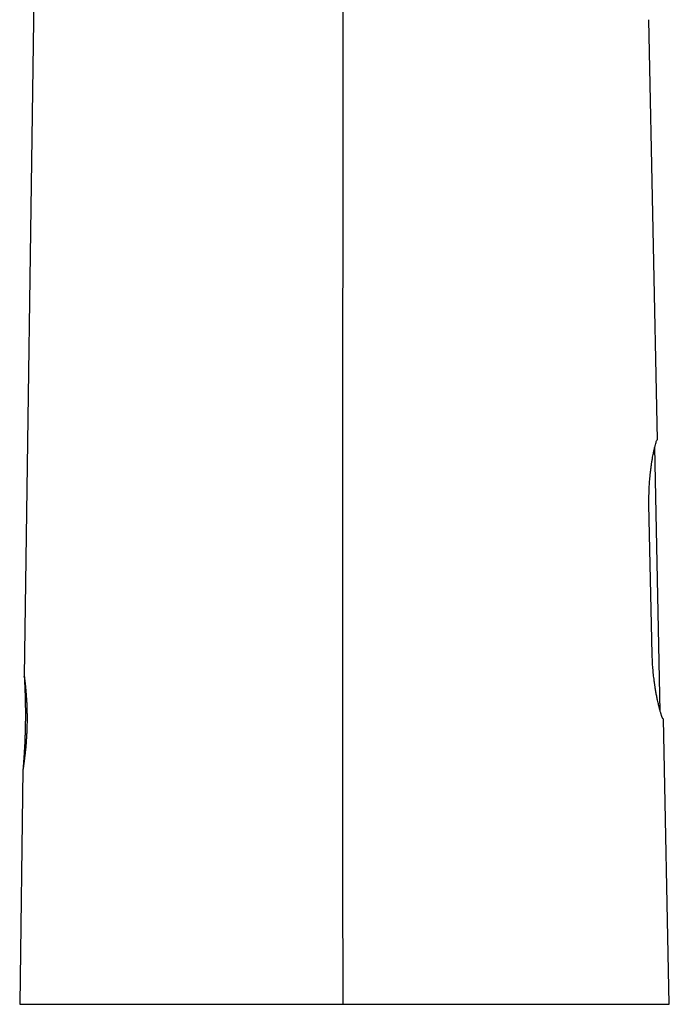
# Model space of a CAD drawing. Header units: millimetres. Extents: x 8 to 612, y 12 to 525.
# Tile 39 of 41: x 444 to 499, y 335 to 419. Entities that reach past the tile are written whole.
import ezdxf

# ---------------------------------------------------------------- set-up
doc = ezdxf.new("R2010")
doc.units = ezdxf.units.MM

msp = doc.modelspace()

# ---------------------------------------------------------------- linework, layer by layer
at = {"color": 7, "linetype": 'Continuous', "lineweight": 30}
for p, q in [((446.19, 519.628), (444.001, 363.035)), ((498.473, 383.374), (497.716, 419.495)), ((498.711, 360.022), (498.236, 382.733)), ((498.017, 364.91), (497.741, 377.807)), ((444.001, 363.034), (444.001, 363.035)), ((499.49, 334.835), (498.976, 359.379)), ((443.889, 355.035), (443.607, 334.835))]:
    msp.add_line(p, q, dxfattribs=at)
for points, knots in [([(471.422, 419.491), (471.423, 429.466), (471.424, 449.416), (471.426, 469.366), (471.427, 479.341)], [0, 0, 0, 0, 0.5, 1, 1, 1, 1]), ([(471.421, 334.835), (471.421, 334.99), (471.421, 335.306), (471.421, 335.787), (471.421, 336.283), (471.42, 336.794), (471.42, 337.316), (471.42, 337.849), (471.42, 338.394), (471.42, 338.952), (471.42, 339.529), (471.42, 340.124), (471.419, 340.738), (471.419, 341.366), (471.419, 342.01), (471.419, 342.668), (471.419, 343.34), (471.419, 344.028), (471.419, 344.73), (471.418, 345.447), (471.418, 346.179), (471.418, 346.925), (471.418, 347.687), (471.418, 348.463), (471.418, 349.231), (471.418, 349.991), (471.418, 350.741), (471.418, 351.503), (471.418, 352.278), (471.417, 353.066), (471.417, 353.89), (471.417, 354.753), (471.417, 355.655), (471.417, 356.571), (471.417, 357.502), (471.417, 358.447), (471.417, 359.408), (471.417, 360.355), (471.417, 361.289), (471.417, 362.208), (471.417, 363.14), (471.417, 364.084), (471.417, 365.04), (471.417, 366.009), (471.417, 366.99), (471.417, 367.984), (471.417, 368.99), (471.417, 370.008), (471.417, 371.039), (471.417, 372.04), (471.417, 373.01), (471.417, 373.947), (471.417, 374.786), (471.417, 375.524), (471.417, 376.133), (471.417, 376.556), (471.417, 376.793), (471.417, 376.867), (471.417, 376.941), (471.417, 377.015), (471.417, 377.089), (471.417, 377.585), (471.418, 378.497), (471.418, 379.822), (471.418, 381.133), (471.418, 382.429), (471.418, 383.711), (471.418, 384.979), (471.418, 386.199), (471.418, 387.37), (471.419, 388.495), (471.419, 389.607), (471.419, 390.708), (471.419, 391.797), (471.419, 392.873), (471.419, 393.938), (471.419, 394.99), (471.419, 396.031), (471.42, 397.06), (471.42, 398.076), (471.42, 399.062), (471.42, 400.018), (471.42, 400.943), (471.42, 401.858), (471.42, 402.763), (471.42, 403.674), (471.42, 404.592), (471.421, 405.516), (471.421, 406.428), (471.421, 407.329), (471.421, 408.217), (471.421, 409.077), (471.421, 409.909), (471.421, 410.713), (471.421, 411.507), (471.421, 412.29), (471.421, 413.092), (471.421, 413.912), (471.422, 414.748), (471.422, 415.571), (471.422, 416.381), (471.422, 417.177), (471.422, 417.96), (471.422, 418.73), (471.422, 419.239), (471.422, 419.491)], [0, 0, 0, 0, 0.005511, 0.011196, 0.017054, 0.023086, 0.029291, 0.035554, 0.041985, 0.048583, 0.055348, 0.062424, 0.069674, 0.077098, 0.084696, 0.092469, 0.100416, 0.108537, 0.116833, 0.125303, 0.133947, 0.142765, 0.151757, 0.160924, 0.170265, 0.17898, 0.187842, 0.196851, 0.206006, 0.215307, 0.224754, 0.235228, 0.245876, 0.256698, 0.267694, 0.278864, 0.290209, 0.301728, 0.31244, 0.323298, 0.334303, 0.345455, 0.356752, 0.368197, 0.379787, 0.391524, 0.403407, 0.415437, 0.427613, 0.439936, 0.450901, 0.461979, 0.473171, 0.48062, 0.488118, 0.494757, 0.495629, 0.496502, 0.497376, 0.49825, 0.499125, 0.5, 0.515819, 0.531469, 0.546951, 0.562265, 0.577409, 0.592385, 0.607193, 0.620619, 0.633903, 0.647045, 0.660046, 0.672905, 0.685622, 0.698198, 0.710632, 0.722925, 0.735075, 0.747085, 0.758952, 0.770012, 0.780946, 0.791754, 0.802436, 0.812992, 0.824051, 0.834967, 0.845742, 0.856376, 0.866868, 0.877218, 0.886847, 0.89635, 0.905727, 0.914978, 0.924104, 0.93414, 0.944019, 0.953741, 0.963307, 0.972715, 0.981967, 0.991062, 1, 1, 1, 1]), ([(497.741, 377.807), (497.739, 377.977), (497.734, 378.325), (497.743, 378.743), (497.754, 379.062), (497.764, 379.28), (497.776, 379.5), (497.791, 379.72), (497.809, 379.96), (497.832, 380.225), (497.862, 380.517), (497.897, 380.819), (497.937, 381.127), (497.983, 381.439), (498.031, 381.732), (498.078, 381.988), (498.117, 382.195), (498.153, 382.369), (498.188, 382.531), (498.224, 382.686), (498.258, 382.826), (498.301, 382.988), (498.348, 383.15), (498.395, 383.282), (498.431, 383.359), (498.447, 383.369), (498.454, 383.373)], [0, 0, 0, 0, 0.058137, 0.11912, 0.144328, 0.17, 0.196138, 0.222745, 0.249821, 0.284711, 0.322311, 0.362622, 0.405648, 0.45139, 0.499849, 0.543224, 0.580433, 0.611474, 0.644131, 0.681439, 0.716628, 0.749699, 0.817366, 0.881625, 0.942496, 1, 1, 1, 1]), ([(498.473, 383.374), (498.473, 383.374), (498.472, 383.374), (498.469, 383.373), (498.463, 383.373), (498.457, 383.373), (498.454, 383.373)], [0, 0, 0, 0, 0.249944, 0.499909, 0.749943, 1, 1, 1, 1]), ([(498.957, 359.378), (498.954, 359.379), (498.947, 359.381), (498.932, 359.399), (498.915, 359.429), (498.894, 359.472), (498.87, 359.529), (498.843, 359.602), (498.812, 359.69), (498.78, 359.789), (498.747, 359.898), (498.713, 360.015), (498.676, 360.15), (498.639, 360.289), (498.603, 360.433), (498.565, 360.585), (498.522, 360.772), (498.466, 361.021), (498.403, 361.327), (498.339, 361.676), (498.292, 361.956), (498.26, 362.161), (498.24, 362.291), (498.222, 362.419), (498.204, 362.544), (498.188, 362.667), (498.156, 362.925), (498.111, 363.324), (498.065, 363.865), (498.032, 364.393), (498.022, 364.74), (498.017, 364.91)], [0, 0, 0, 0, 0.028394, 0.057581, 0.087563, 0.118344, 0.149927, 0.182312, 0.215504, 0.249504, 0.278286, 0.308682, 0.340691, 0.374313, 0.398976, 0.428124, 0.461756, 0.499873, 0.554463, 0.605492, 0.652961, 0.67064, 0.687769, 0.70435, 0.720381, 0.735865, 0.7508, 0.817364, 0.881063, 0.94193, 1, 1, 1, 1]), ([(444.001, 363.035), (444.001, 363.034), (444.002, 363.032), (444.004, 363.017), (444.007, 362.993), (444.011, 362.96), (444.017, 362.917), (444.023, 362.865), (444.031, 362.803), (444.04, 362.732), (444.049, 362.652), (444.059, 362.564), (444.07, 362.468), (444.082, 362.363), (444.094, 362.25), (444.106, 362.13), (444.118, 362.001), (444.131, 361.864), (444.143, 361.721), (444.155, 361.572), (444.167, 361.417), (444.178, 361.257), (444.189, 361.091), (444.199, 360.92), (444.208, 360.744), (444.216, 360.563), (444.223, 360.378), (444.229, 360.191), (444.234, 360.003), (444.237, 359.812), (444.239, 359.62), (444.24, 359.426), (444.239, 359.23), (444.237, 359.033), (444.234, 358.837), (444.229, 358.641), (444.223, 358.447), (444.216, 358.255), (444.207, 358.065), (444.197, 357.876), (444.185, 357.689), (444.173, 357.505), (444.16, 357.324), (444.146, 357.148), (444.131, 356.978), (444.116, 356.813), (444.1, 356.653), (444.084, 356.498), (444.068, 356.349), (444.052, 356.206), (444.035, 356.07), (444.019, 355.941), (444.004, 355.82), (443.989, 355.708), (443.974, 355.603), (443.961, 355.507), (443.948, 355.418), (443.936, 355.338), (443.926, 355.267), (443.916, 355.205), (443.908, 355.152), (443.901, 355.109), (443.896, 355.076), (443.892, 355.052), (443.89, 355.037), (443.89, 355.036), (443.889, 355.035)], [0, 0, 0, 0, 0.015768, 0.031417, 0.046985, 0.06251, 0.078029, 0.093581, 0.109204, 0.124935, 0.140675, 0.15631, 0.171877, 0.187415, 0.202961, 0.218554, 0.234231, 0.25003, 0.26582, 0.281496, 0.297096, 0.312659, 0.328223, 0.343827, 0.359508, 0.375304, 0.391072, 0.406714, 0.422268, 0.437772, 0.453266, 0.468788, 0.484375, 0.500068, 0.51574, 0.531314, 0.546826, 0.562316, 0.577822, 0.593383, 0.609038, 0.624824, 0.640603, 0.656271, 0.671866, 0.687426, 0.702989, 0.718593, 0.734276, 0.750075, 0.765871, 0.781552, 0.797158, 0.812724, 0.828289, 0.843892, 0.859569, 0.875358, 0.891145, 0.906811, 0.922394, 0.937932, 0.953463, 0.969026, 0.984658, 1, 1, 1, 1]), ([(444.002, 363.034), (444.003, 363.008), (444.007, 362.936), (444.013, 362.821), (444.02, 362.692), (444.025, 362.573), (444.031, 362.463), (444.035, 362.364), (444.039, 362.276), (444.043, 362.199), (444.045, 362.129), (444.048, 362.068), (444.05, 362.016), (444.052, 361.973), (444.053, 361.939), (444.054, 361.912), (444.055, 361.892), (444.055, 361.879), (444.056, 361.866), (444.057, 361.848), (444.058, 361.822), (444.059, 361.787), (444.06, 361.745), (444.062, 361.695), (444.064, 361.64), (444.066, 361.582), (444.069, 361.493), (444.072, 361.372), (444.076, 361.238), (444.079, 361.121), (444.082, 361.021), (444.084, 360.918), (444.086, 360.814), (444.088, 360.714), (444.09, 360.615), (444.091, 360.519), (444.092, 360.427), (444.093, 360.343), (444.094, 360.267), (444.095, 360.2), (444.095, 360.141), (444.095, 360.088), (444.096, 360.037), (444.096, 359.983), (444.096, 359.924), (444.096, 359.85), (444.096, 359.761), (444.096, 359.655), (444.096, 359.545), (444.095, 359.445), (444.095, 359.359), (444.094, 359.286), (444.094, 359.227), (444.093, 359.184), (444.093, 359.158), (444.093, 359.138), (444.092, 359.125), (444.092, 359.116), (444.092, 359.108), (444.092, 359.095), (444.092, 359.076), (444.091, 359.049), (444.091, 359.013), (444.09, 358.968), (444.089, 358.914), (444.088, 358.853), (444.087, 358.784), (444.086, 358.707), (444.084, 358.62), (444.082, 358.524), (444.079, 358.42), (444.076, 358.311), (444.073, 358.199), (444.069, 358.07), (444.064, 357.925), (444.058, 357.762), (444.051, 357.578), (444.042, 357.37), (444.031, 357.139), (444.021, 356.954), (444.014, 356.818), (444.009, 356.734), (444.004, 356.652), (444, 356.575), (443.996, 356.507), (443.992, 356.448), (443.989, 356.402), (443.987, 356.368), (443.986, 356.343), (443.984, 356.323), (443.983, 356.307), (443.982, 356.292), (443.981, 356.273), (443.98, 356.247), (443.977, 356.211), (443.974, 356.167), (443.971, 356.114), (443.967, 356.054), (443.962, 355.987), (443.957, 355.915), (443.952, 355.835), (443.945, 355.747), (443.938, 355.652), (443.931, 355.551), (443.923, 355.445), (443.914, 355.335), (443.905, 355.218), (443.897, 355.117), (443.891, 355.055), (443.89, 355.035)], [0, 0, 0, 0, 0.009841, 0.027107, 0.043194, 0.058104, 0.071837, 0.084393, 0.095153, 0.104869, 0.113539, 0.121163, 0.127743, 0.13301, 0.137341, 0.140735, 0.143192, 0.144713, 0.145655, 0.147929, 0.151349, 0.155613, 0.160891, 0.167182, 0.174266, 0.181571, 0.189067, 0.207495, 0.226987, 0.239095, 0.25158, 0.264442, 0.277632, 0.290324, 0.302222, 0.314724, 0.326209, 0.336678, 0.346131, 0.354567, 0.361988, 0.368098, 0.374352, 0.381161, 0.388524, 0.396442, 0.408643, 0.421964, 0.436089, 0.450069, 0.459272, 0.468383, 0.477392, 0.481386, 0.484602, 0.487041, 0.488701, 0.489589, 0.490259, 0.492044, 0.494425, 0.497401, 0.502102, 0.507788, 0.514458, 0.522112, 0.53075, 0.540373, 0.55098, 0.56312, 0.576276, 0.589954, 0.604043, 0.618543, 0.638155, 0.658474, 0.6795, 0.707284, 0.736214, 0.766292, 0.776679, 0.787196, 0.797757, 0.807434, 0.815979, 0.823391, 0.829669, 0.833206, 0.836246, 0.838787, 0.84083, 0.842419, 0.844419, 0.847809, 0.852277, 0.857823, 0.864449, 0.872154, 0.880319, 0.889424, 0.89947, 0.910456, 0.922383, 0.935252, 0.948247, 0.96208, 0.97675, 0.992258, 1, 1, 1, 1]), ([(498.957, 359.378), (498.96, 359.378), (498.966, 359.379), (498.971, 359.379), (498.975, 359.379), (498.975, 359.379), (498.976, 359.379)], [0, 0, 0, 0, 0.249945, 0.499912, 0.749945, 1, 1, 1, 1]), ([(443.607, 334.835), (443.608, 334.835), (443.61, 334.835), (443.623, 334.835), (443.644, 334.835), (443.674, 334.835), (443.713, 334.835), (443.761, 334.835), (443.815, 334.835), (443.876, 334.835), (443.942, 334.835), (444.015, 334.835), (444.096, 334.835), (444.183, 334.835), (444.278, 334.835), (444.38, 334.835), (444.488, 334.835), (444.603, 334.835), (444.726, 334.835), (444.855, 334.835), (444.999, 334.835), (445.159, 334.835), (445.338, 334.835), (445.526, 334.835), (445.719, 334.835), (445.915, 334.835), (446.114, 334.835), (446.321, 334.835), (446.536, 334.835), (446.758, 334.835), (446.988, 334.835), (447.219, 334.835), (447.45, 334.835), (447.681, 334.835), (447.919, 334.835), (448.163, 334.835), (448.413, 334.835), (448.669, 334.835), (448.93, 334.835), (449.198, 334.835), (449.47, 334.835), (449.748, 334.835), (450.032, 334.835), (450.338, 334.835), (450.668, 334.835), (451.023, 334.835), (451.385, 334.835), (451.746, 334.835), (452.105, 334.835), (452.46, 334.835), (452.821, 334.835), (453.187, 334.835), (453.559, 334.835), (453.936, 334.835), (454.309, 334.835), (454.675, 334.835), (455.036, 334.835), (455.402, 334.835), (455.772, 334.835), (456.146, 334.835), (456.524, 334.835), (456.906, 334.835), (457.291, 334.835), (457.679, 334.835), (458.07, 334.835), (458.465, 334.835), (458.886, 334.835), (459.336, 334.835), (459.813, 334.835), (460.296, 334.835), (460.77, 334.835), (461.237, 334.835), (461.694, 334.835), (462.154, 334.835), (462.617, 334.835), (463.082, 334.835), (463.55, 334.835), (464.007, 334.835), (464.453, 334.835), (464.888, 334.835), (465.326, 334.835), (465.764, 334.835), (466.205, 334.835), (466.646, 334.835), (467.088, 334.835), (467.531, 334.835), (467.976, 334.835), (468.421, 334.835), (468.868, 334.835), (469.266, 334.835), (469.615, 334.835), (469.909, 334.835), (470.201, 334.835), (470.494, 334.835), (470.795, 334.835), (471.105, 334.835), (471.315, 334.835), (471.421, 334.835)], [0, 0, 0, 0, 0.0111994, 0.0223886, 0.0335711, 0.0447503, 0.0559297, 0.0671129, 0.0783033, 0.0885705, 0.0988494, 0.1091426, 0.1194528, 0.1297807, 0.1400971, 0.1503955, 0.1606783, 0.1709483, 0.1812082, 0.1914606, 0.2017082, 0.2137832, 0.2258598, 0.2379423, 0.2500352, 0.2612391, 0.272432, 0.2836172, 0.2947983, 0.3059788, 0.317162, 0.3283516, 0.3386172, 0.3488937, 0.3591837, 0.36949, 0.3798156, 0.3901324, 0.400431, 0.4107141, 0.4209842, 0.4312442, 0.4414966, 0.4517442, 0.4638191, 0.4758956, 0.4879779, 0.5000705, 0.5112781, 0.5224739, 0.5336614, 0.544844, 0.5560252, 0.5672086, 0.5783975, 0.5886618, 0.5989365, 0.609224, 0.6195271, 0.6298453, 0.6401516, 0.6504418, 0.6607184, 0.6709842, 0.6812418, 0.691494, 0.7017434, 0.713823, 0.725907, 0.7379997, 0.7501055, 0.7613337, 0.7725469, 0.7837487, 0.7949424, 0.8061317, 0.8173199, 0.8285105, 0.8387738, 0.8490447, 0.8593255, 0.8696038, 0.8798742, 0.8901394, 0.9004021, 0.910665, 0.9209308, 0.931199, 0.9414616, 0.951728, 0.9586457, 0.9654802, 0.9719909, 0.9786975, 0.9856008, 0.9927014, 1, 1, 1, 1]), ([(471.421, 334.835), (471.896, 334.835), (472.848, 334.835), (474.27, 334.835), (475.7, 334.835), (477.135, 334.835), (478.568, 334.835), (479.98, 334.835), (481.377, 334.835), (482.756, 334.835), (484.116, 334.835), (485.444, 334.835), (486.744, 334.835), (488.008, 334.835), (489.224, 334.835), (490.35, 334.835), (491.387, 334.835), (492.337, 334.835), (493.233, 334.835), (494.087, 334.835), (494.893, 334.835), (495.647, 334.835), (496.335, 334.835), (496.925, 334.835), (497.426, 334.835), (497.849, 334.835), (498.224, 334.835), (498.551, 334.835), (498.818, 334.835), (499.032, 334.835), (499.199, 334.835), (499.329, 334.835), (499.421, 334.835), (499.479, 334.835), (499.486, 334.835), (499.49, 334.835)], [0, 0, 0, 0, 0.033054, 0.06628, 0.099738, 0.134014, 0.168678, 0.203105, 0.237362, 0.272603, 0.307647, 0.342565, 0.377906, 0.413432, 0.448636, 0.483602, 0.515085, 0.546239, 0.577133, 0.607835, 0.639594, 0.671061, 0.702318, 0.733451, 0.759413, 0.785275, 0.811089, 0.836906, 0.86278, 0.885423, 0.908111, 0.93088, 0.953762, 0.976791, 1, 1, 1, 1])]:
    msp.add_open_spline(points, degree=3, knots=knots, dxfattribs=at)

doc.saveas('drawing.dxf')
